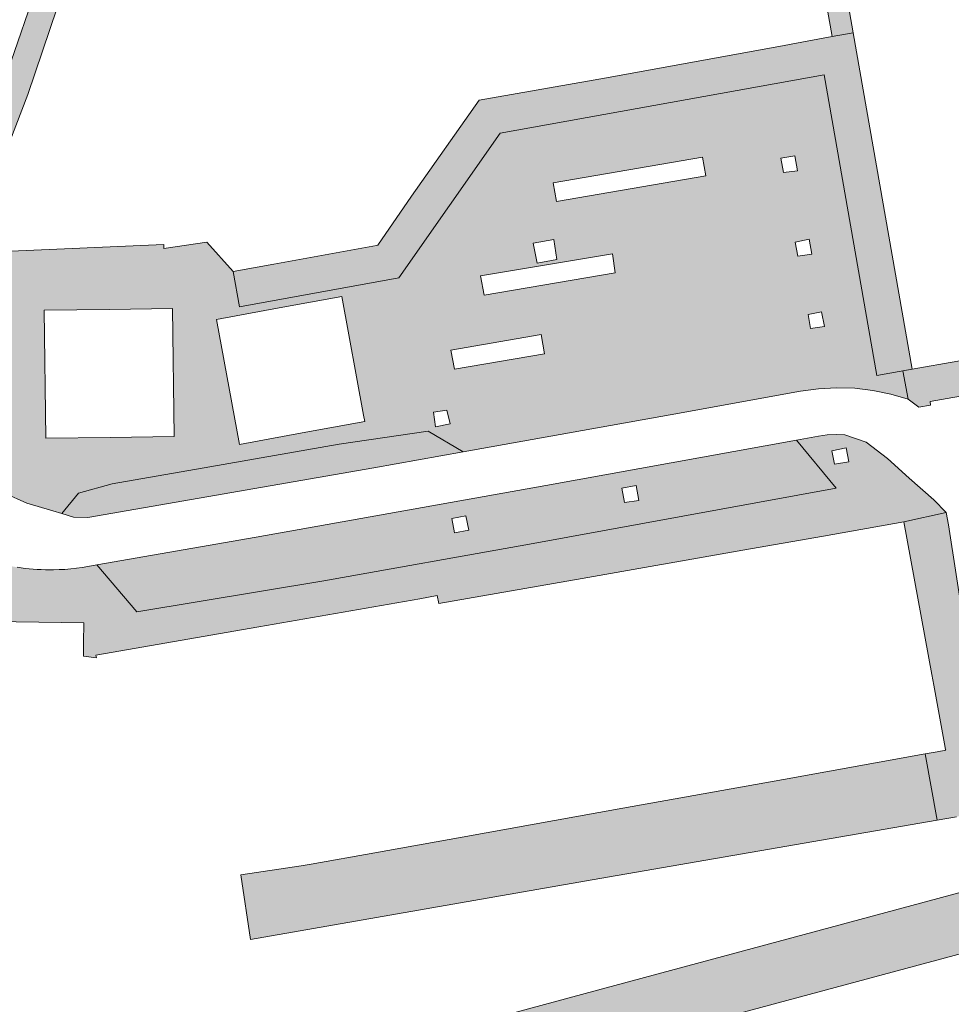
# Model space of a CAD drawing. Extents: x 97094 to 109644, y 463509 to 471969.
# Tile 120 of 256: x 103354 to 103431, y 468366 to 468448. Entities that reach past the tile are written whole.
import ezdxf

# ---------------------------------------------------------------- set-up
doc = ezdxf.new("R2010")
doc.units = 0
doc.layers.add('109 Onkruidbestrijding elementen', color=6, linetype='Continuous', lineweight=20, true_color=0xff00ff)

msp = doc.modelspace()

# ---------------------------------------------------------------- hatches: boundary and pattern name
at = {"layer": '109 Onkruidbestrijding elementen', "true_color": 0xff00ff}
for points in [[(103422.943, 468446.735), (103420.961, 468458.032), (103420.961, 468458.034), (103420.65, 468459.809), (103417.91, 468475.428), (103417.9, 468475.485), (103421.592, 468476.133), (103421.507, 468476.619), (103432.342, 468478.519), (103432.429, 468478.022), (103433.414, 468478.195), (103433.328, 468478.686), (103434.312, 468478.859), (103434.399, 468478.366), (103435.384, 468478.538), (103435.298, 468479.03), (103436.283, 468479.203), (103436.369, 468478.71), (103437.354, 468478.882), (103437.268, 468479.372), (103442.193, 468480.236), (103442.28, 468479.741), (103443.265, 468479.914), (103443.179, 468480.406), (103444.164, 468480.578), (103444.25, 468480.085), (103445.235, 468480.258), (103445.149, 468480.748), (103449.082, 468481.438), (103450.074, 468481.612), (103450.161, 468481.113), (103459.269, 468482.711), (103460.99, 468487.043), (103460.927, 468487.132), (103460.862, 468487.219), (103460.796, 468487.306), (103460.729, 468487.392), (103460.66, 468487.476), (103460.59, 468487.559), (103460.518, 468487.641), (103460.445, 468487.722), (103460.371, 468487.801), (103460.295, 468487.88), (103460.218, 468487.957), (103460.14, 468488.032), (103460.061, 468488.107), (103459.98, 468488.18), (103459.898, 468488.251), (103459.815, 468488.322), (103459.73, 468488.39), (103459.645, 468488.458), (103459.558, 468488.524), (103459.47, 468488.588), (103459.382, 468488.651), (103459.292, 468488.713), (103459.201, 468488.773), (103459.109, 468488.831), (103459.016, 468488.888), (103458.923, 468488.944), (103458.828, 468488.998), (103458.732, 468489.05), (103458.636, 468489.1), (103458.539, 468489.149), (103458.441, 468489.197), (103458.342, 468489.242), (103458.242, 468489.286), (103458.142, 468489.328), (103458.041, 468489.369), (103457.939, 468489.408), (103457.837, 468489.445), (103457.734, 468489.481), (103457.63, 468489.514), (103457.526, 468489.546), (103457.422, 468489.577), (103457.317, 468489.605), (103457.211, 468489.632), (103457.105, 468489.657), (103456.999, 468489.68), (103456.892, 468489.701), (103456.785, 468489.721), (103456.677, 468489.739), (103456.57, 468489.754), (103456.462, 468489.769), (103456.354, 468489.781), (103456.245, 468489.791), (103456.137, 468489.8), (103456.028, 468489.807), (103455.919, 468489.812), (103455.81, 468489.815), (103455.702, 468489.817), (103455.593, 468489.816), (103455.484, 468489.814), (103455.375, 468489.81), (103455.266, 468489.804), (103455.158, 468489.796), (103455.049, 468489.786), (103454.941, 468489.775), (103454.565, 468489.729), (103454.558, 468489.727), (103454.551, 468489.725), (103454.544, 468489.723), (103454.537, 468489.721), (103454.53, 468489.719), (103454.523, 468489.717), (103454.516, 468489.714), (103454.51, 468489.712), (103454.503, 468489.709), (103454.496, 468489.706), (103454.49, 468489.703), (103454.483, 468489.7), (103454.476, 468489.697), (103454.47, 468489.694), (103454.463, 468489.691), (103454.457, 468489.687), (103454.451, 468489.684), (103454.444, 468489.68), (103454.438, 468489.677), (103454.432, 468489.673), (103454.426, 468489.669), (103454.42, 468489.665), (103454.414, 468489.661), (103454.408, 468489.656), (103454.402, 468489.652), (103454.397, 468489.647), (103454.391, 468489.643), (103454.385, 468489.638), (103454.38, 468489.634), (103454.374, 468489.629), (103454.369, 468489.624), (103454.364, 468489.619), (103454.359, 468489.614), (103454.354, 468489.609), (103454.348, 468489.603), (103454.344, 468489.598), (103454.339, 468489.593), (103454.334, 468489.587), (103454.329, 468489.582), (103454.325, 468489.576), (103454.32, 468489.57), (103454.316, 468489.565), (103454.312, 468489.559), (103454.308, 468489.553), (103454.303, 468489.547), (103454.299, 468489.541), (103454.296, 468489.535), (103454.292, 468489.528), (103454.288, 468489.522), (103454.285, 468489.516), (103454.281, 468489.509), (103454.278, 468489.503), (103454.275, 468489.496), (103454.271, 468489.49), (103454.268, 468489.483), (103454.265, 468489.477), (103454.263, 468489.47), (103454.26, 468489.463), (103454.257, 468489.456), (103454.255, 468489.45), (103454.253, 468489.443), (103454.25, 468489.436), (103454.248, 468489.429), (103454.246, 468489.422), (103454.244, 468489.415), (103454.243, 468489.408), (103454.241, 468489.401), (103454.239, 468489.394), (103454.238, 468489.387), (103454.237, 468489.38), (103454.235, 468489.372), (103454.234, 468489.365), (103454.233, 468489.358), (103454.233, 468489.351), (103454.232, 468489.344), (103454.231, 468489.336), (103454.231, 468489.329), (103454.231, 468489.322), (103454.23, 468489.315), (103454.23, 468489.307), (103454.23, 468489.3), (103454.23, 468489.293), (103454.231, 468489.286), (103454.231, 468489.278), (103454.231, 468489.271), (103454.232, 468489.264), (103454.233, 468489.257), (103454.234, 468489.25), (103454.235, 468489.242), (103454.236, 468489.235), (103454.237, 468489.228), (103454.957, 468485.3), (103422.711, 468479.257), (103421.995, 468483.603), (103421.994, 468483.609), (103421.994, 468483.616), (103421.993, 468483.622), (103421.992, 468483.628), (103421.991, 468483.635), (103421.989, 468483.641), (103421.988, 468483.647), (103421.987, 468483.654), (103421.985, 468483.66), (103421.983, 468483.666), (103421.982, 468483.672), (103421.98, 468483.678), (103421.978, 468483.685), (103421.976, 468483.691), (103421.974, 468483.697), (103421.972, 468483.703), (103421.969, 468483.709), (103421.967, 468483.715), (103421.964, 468483.721), (103421.962, 468483.726), (103421.959, 468483.732), (103421.956, 468483.738), (103421.953, 468483.744), (103421.95, 468483.749), (103421.947, 468483.755), (103421.944, 468483.761), (103421.941, 468483.766), (103421.937, 468483.772), (103421.934, 468483.777), (103421.93, 468483.782), (103421.927, 468483.788), (103421.923, 468483.793), (103421.919, 468483.798), (103421.915, 468483.803), (103421.911, 468483.808), (103421.907, 468483.813), (103421.903, 468483.818), (103421.899, 468483.823), (103421.894, 468483.828), (103421.89, 468483.832), (103421.886, 468483.837), (103421.881, 468483.842), (103421.876, 468483.846), (103421.872, 468483.85), (103421.867, 468483.855), (103421.862, 468483.859), (103421.857, 468483.863), (103421.852, 468483.867), (103421.847, 468483.871), (103421.842, 468483.875), (103421.837, 468483.879), (103421.832, 468483.883), (103421.826, 468483.886), (103421.821, 468483.89), (103421.816, 468483.893), (103421.81, 468483.897), (103421.805, 468483.9), (103421.799, 468483.903), (103421.794, 468483.906), (103421.788, 468483.909), (103421.782, 468483.912), (103421.776, 468483.915), (103421.771, 468483.918), (103421.765, 468483.921), (103421.759, 468483.923), (103421.753, 468483.925), (103421.747, 468483.928), (103421.741, 468483.93), (103421.735, 468483.932), (103421.729, 468483.934), (103421.723, 468483.936), (103421.716, 468483.938), (103421.71, 468483.94), (103421.704, 468483.941), (103421.698, 468483.943), (103421.691, 468483.944), (103421.685, 468483.946), (103421.679, 468483.947), (103421.673, 468483.948), (103421.666, 468483.949), (103421.66, 468483.95), (103421.653, 468483.951), (103421.647, 468483.951), (103421.641, 468483.952), (103421.634, 468483.952), (103421.628, 468483.953), (103421.621, 468483.953), (103421.615, 468483.953), (103421.609, 468483.953), (103421.602, 468483.953), (103421.596, 468483.953), (103421.589, 468483.953), (103421.583, 468483.952), (103421.577, 468483.952), (103421.57, 468483.951), (103421.564, 468483.951), (103421.557, 468483.95), (103421.551, 468483.949), (103420.921, 468483.812), (103420.82, 468483.789), (103420.72, 468483.764), (103420.62, 468483.738), (103420.52, 468483.71), (103420.421, 468483.68), (103420.323, 468483.648), (103420.225, 468483.615), (103420.128, 468483.581), (103420.031, 468483.545), (103419.935, 468483.507), (103419.839, 468483.467), (103419.744, 468483.426), (103419.65, 468483.384), (103419.557, 468483.339), (103419.464, 468483.294), (103419.372, 468483.246), (103419.281, 468483.198), (103419.19, 468483.147), (103419.101, 468483.095), (103419.012, 468483.042), (103418.925, 468482.987), (103418.838, 468482.931), (103418.752, 468482.874), (103418.667, 468482.815), (103418.583, 468482.754), (103418.5, 468482.692), (103418.419, 468482.629), (103418.338, 468482.565), (103418.258, 468482.499), (103418.18, 468482.431), (103418.102, 468482.363), (103418.026, 468482.293), (103417.951, 468482.222), (103417.877, 468482.15), (103417.804, 468482.076), (103417.733, 468482.002), (103417.663, 468481.926), (103417.594, 468481.849), (103417.526, 468481.77), (103417.46, 468481.691), (103417.395, 468481.611), (103417.331, 468481.529), (103417.269, 468481.447), (103417.208, 468481.363), (103417.148, 468481.279), (103417.09, 468481.193), (103417.034, 468481.107), (103416.978, 468481.019), (103416.925, 468480.931), (103416.872, 468480.842), (103416.821, 468480.752), (103416.772, 468480.661), (103416.724, 468480.569), (103416.678, 468480.477), (103416.633, 468480.384), (103416.59, 468480.29), (103416.549, 468480.195), (103416.509, 468480.1), (103416.47, 468480.004), (103416.434, 468479.907), (103416.398, 468479.81), (103416.365, 468479.712), (103416.333, 468479.614), (103416.303, 468479.515), (103416.274, 468479.416), (103416.247, 468479.316), (103416.222, 468479.216), (103416.198, 468479.115), (103416.176, 468479.014), (103416.156, 468478.913), (103416.137, 468478.811), (103416.12, 468478.709), (103416.105, 468478.607), (103416.091, 468478.504), (103416.08, 468478.402), (103416.069, 468478.299), (103416.061, 468478.196), (103416.054, 468478.093), (103416.049, 468477.989), (103416.046, 468477.886), (103416.045, 468477.783), (103416.045, 468477.679), (103416.047, 468477.576), (103416.051, 468477.473), (103416.056, 468477.369), (103416.063, 468477.266), (103416.072, 468477.163), (103416.082, 468477.06), (103416.094, 468476.958), (103416.108, 468476.855), (103416.124, 468476.753), (103419.197, 468457.726), (103421.182, 468446.413), (103422.943, 468446.735)], [(103427.86, 468418.704), (103427.078, 468418.565), (103427.516, 468416.219), (103428.406, 468415.552), (103429.385, 468415.706), (103429.343, 468416.021), (103440.227, 468417.936), (103452.201, 468420.048), (103468.702, 468422.95), (103468.767, 468422.962), (103468.833, 468422.975), (103468.898, 468422.99), (103468.962, 468423.005), (103469.027, 468423.021), (103469.091, 468423.039), (103469.155, 468423.057), (103469.218, 468423.077), (103469.282, 468423.098), (103469.345, 468423.119), (103469.407, 468423.142), (103469.469, 468423.166), (103469.531, 468423.191), (103469.592, 468423.217), (103469.653, 468423.244), (103469.713, 468423.272), (103469.773, 468423.301), (103469.833, 468423.33), (103469.892, 468423.361), (103469.95, 468423.393), (103470.008, 468423.426), (103470.065, 468423.46), (103470.122, 468423.495), (103470.178, 468423.53), (103470.234, 468423.567), (103470.288, 468423.605), (103470.343, 468423.643), (103470.396, 468423.682), (103470.449, 468423.723), (103470.502, 468423.764), (103470.553, 468423.806), (103470.604, 468423.849), (103470.654, 468423.892), (103470.704, 468423.937), (103470.752, 468423.982), (103470.8, 468424.028), (103470.847, 468424.075), (103470.894, 468424.123), (103470.939, 468424.172), (103470.984, 468424.221), (103471.028, 468424.271), (103471.071, 468424.321), (103471.113, 468424.373), (103471.155, 468424.425), (103471.195, 468424.478), (103471.235, 468424.531), (103471.273, 468424.585), (103471.311, 468424.64), (103471.348, 468424.695), (103471.384, 468424.751), (103471.419, 468424.808), (103471.453, 468424.865), (103471.486, 468424.923), (103471.518, 468424.981), (103471.549, 468425.04), (103471.579, 468425.099), (103471.609, 468425.159), (103471.637, 468425.219), (103471.664, 468425.28), (103471.69, 468425.341), (103471.715, 468425.403), (103471.739, 468425.465), (103471.762, 468425.527), (103471.784, 468425.59), (103471.805, 468425.653), (103471.825, 468425.717), (103471.844, 468425.78), (103471.862, 468425.845), (103471.878, 468425.909), (103471.894, 468425.974), (103471.908, 468426.039), (103471.922, 468426.104), (103471.934, 468426.169), (103471.946, 468426.235), (103471.956, 468426.3), (103471.965, 468426.366), (103471.973, 468426.432), (103471.98, 468426.499), (103471.985, 468426.565), (103471.99, 468426.631), (103471.994, 468426.698), (103471.996, 468426.764), (103471.997, 468426.831), (103471.998, 468426.897), (103471.997, 468426.964), (103471.995, 468427.03), (103471.992, 468427.097), (103471.987, 468427.163), (103471.982, 468427.229), (103471.976, 468427.295), (103471.968, 468427.362), (103471.96, 468427.428), (103471.95, 468427.493), (103471.939, 468427.559), (103462.058, 468484.446), (103462.038, 468484.557), (103462.015, 468484.668), (103461.991, 468484.779), (103461.965, 468484.889), (103461.937, 468484.999), (103461.907, 468485.108), (103461.875, 468485.217), (103461.841, 468485.325), (103461.806, 468485.432), (103461.768, 468485.539), (103461.729, 468485.645), (103461.687, 468485.751), (103461.644, 468485.855), (103461.6, 468485.959), (103461.553, 468486.062), (103461.504, 468486.165), (103461.454, 468486.266), (103461.402, 468486.367), (103461.348, 468486.466), (103461.293, 468486.565), (103461.236, 468486.663), (103461.177, 468486.759), (103461.116, 468486.855), (103461.054, 468486.95), (103460.99, 468487.043), (103459.269, 468482.711), (103461.878, 468467.837), (103462.102, 468466.558), (103469.225, 468425.951), (103468.313, 468425.791), (103456.494, 468423.718), (103454.854, 468423.43), (103454.921, 468423.049), (103435.517, 468419.645), (103435.449, 468420.035), (103427.86, 468418.704)], [(103349.552, 468433.994), (103349.139, 468432.645), (103346.525, 468424.82), (103346.1, 468423.478), (103347.95, 468423.485), (103348.277, 468424.455), (103349.488, 468428.19), (103352.014, 468436.758), (103351.999, 468437.656), (103352.698, 468437.669), (103354.203, 468441.583), (103357.879, 468452.45), (103360.829, 468452.9), (103360.454, 468455.383), (103361.641, 468455.562), (103361.241, 468458.207), (103362.563, 468458.406), (103361.817, 468463.347), (103364.239, 468463.713), (103365.562, 468467.9), (103365.991, 468471.743), (103365.991, 468471.747), (103366.191, 468471.724), (103366.777, 468472.258), (103367.082, 468473.069), (103367.285, 468474.884), (103367.169, 468475.746), (103366.701, 468476.414), (103366.514, 468476.435), (103366.629, 468477.463), (103370.876, 468476.989), (103371.035, 468478.416), (103370.865, 468478.439), (103367.675, 468478.871), (103366.249, 468478.946), (103365.418, 468478.943), (103364.745, 468478.846), (103364.367, 468478.645), (103364.169, 468478.259), (103359.2, 468463.143), (103355.648, 468452.615), (103351.957, 468441.856), (103350.246, 468436.264), (103349.552, 468433.994)], [(103383.256, 468429.022), (103374.682, 468427.467), (103371.31, 468426.856), (103371.845, 468423.904), (103385.114, 468426.31), (103393.536, 468438.381), (103420.51, 468443.241), (103424.905, 468418.186), (103427.86, 468418.704), (103422.943, 468446.735), (103421.182, 468446.413), (103419.254, 468446.06), (103417.204, 468445.685), (103402.392, 468442.976), (103391.785, 468441.114), (103386.151, 468433.114), (103383.362, 468429.041), (103383.256, 468429.022)], [(103390.471, 468411.827), (103387.534, 468413.562), (103380.128, 468412.455), (103369.359, 468410.57), (103361.238, 468409.158), (103358.424, 468408.376), (103357.052, 468406.682), (103358.002, 468406.399), (103359.213, 468406.349), (103383.018, 468410.489), (103390.471, 468411.827)], [(103429.489, 468393.278), (103429.652, 468392.39), (103430.599, 468387.215), (103430.637, 468387.009), (103430.644, 468386.971), (103429.919, 468386.841), (103428.932, 468386.664), (103429.921, 468381.154), (103431.53, 468381.433), (103431.546, 468381.437), (103431.784, 468381.49), (103432.016, 468381.564), (103432.241, 468381.658), (103432.457, 468381.771), (103432.663, 468381.902), (103432.856, 468382.051), (103433.035, 468382.216), (103433.2, 468382.396), (103433.348, 468382.59), (103433.48, 468382.798), (103433.592, 468383.016), (103433.85, 468383.69), (103434.042, 468384.291), (103434.126, 468384.711), (103430.881, 468405.752), (103430.671, 468406.773), (103427.162, 468405.994), (103429.489, 468393.278)], [(103428.932, 468386.664), (103417.138, 468384.547), (103403.752, 468382.144), (103390.366, 468379.741), (103383.094, 468378.436), (103377.799, 468377.485), (103376.976, 468377.359), (103371.947, 468376.588), (103372.742, 468371.212), (103401.85, 468376.284), (103429.921, 468381.154), (103428.932, 468386.664)], [(103351.838, 468355.208), (103351.847, 468355.206), (103351.857, 468355.205), (103351.866, 468355.203), (103351.875, 468355.2), (103351.884, 468355.198), (103351.893, 468355.196), (103351.902, 468355.193), (103351.912, 468355.191), (103351.921, 468355.188), (103351.929, 468355.185), (103351.938, 468355.181), (103351.947, 468355.178), (103351.956, 468355.175), (103351.965, 468355.171), (103351.973, 468355.167), (103351.982, 468355.163), (103351.991, 468355.159), (103351.999, 468355.155), (103352.008, 468355.151), (103352.016, 468355.146), (103352.024, 468355.142), (103352.032, 468355.137), (103352.04, 468355.132), (103352.048, 468355.127), (103352.056, 468355.122), (103352.064, 468355.117), (103352.072, 468355.112), (103352.08, 468355.106), (103352.087, 468355.1), (103352.095, 468355.095), (103352.102, 468355.089), (103352.109, 468355.083), (103352.117, 468355.077), (103352.124, 468355.07), (103352.131, 468355.064), (103352.137, 468355.057), (103352.144, 468355.051), (103352.151, 468355.044), (103352.157, 468355.037), (103352.164, 468355.03), (103352.17, 468355.023), (103352.176, 468355.016), (103352.182, 468355.009), (103352.188, 468355.002), (103352.194, 468354.994), (103352.2, 468354.987), (103352.206, 468354.979), (103352.211, 468354.971), (103352.216, 468354.963), (103352.221, 468354.956), (103352.227, 468354.948), (103352.231, 468354.939), (103352.236, 468354.931), (103352.241, 468354.923), (103352.245, 468354.915), (103352.25, 468354.906), (103352.254, 468354.898), (103352.258, 468354.889), (103352.262, 468354.881), (103352.266, 468354.872), (103352.27, 468354.863), (103352.273, 468354.855), (103352.276, 468354.846), (103352.28, 468354.837), (103352.283, 468354.828), (103352.286, 468354.819), (103352.288, 468354.81), (103352.291, 468354.801), (103352.294, 468354.792), (103352.296, 468354.783), (103352.298, 468354.773), (103352.3, 468354.764), (103352.302, 468354.755), (103353.061, 468350.771), (103353.067, 468350.745), (103353.075, 468350.719), (103353.085, 468350.695), (103353.097, 468350.671), (103353.111, 468350.648), (103353.127, 468350.627), (103353.145, 468350.607), (103353.164, 468350.588), (103353.185, 468350.571), (103353.207, 468350.556), (103353.23, 468350.543), (103353.254, 468350.532), (103353.279, 468350.523), (103353.305, 468350.516), (103353.331, 468350.511), (103353.358, 468350.508), (103375.504, 468354.805), (103404.621, 468362.693), (103435.384, 468370.97), (103434.153, 468375.13), (103434.185, 468375.504), (103434.23, 468375.672), (103434.293, 468375.799), (103433.892, 468375.691), (103401.639, 468367.003), (103374.966, 468359.778), (103351.838, 468355.208)]]:
    msp.add_hatch(color=6, dxfattribs=at).paths.add_polyline_path(points)
h = msp.add_hatch(color=6, dxfattribs=at)
h.paths.add_polyline_path([(103352.014, 468436.758), (103349.488, 468428.19), (103348.277, 468424.455), (103347.95, 468423.485), (103350.992, 468423.497), (103351.133, 468417.11), (103351.152, 468413.927), (103351.183, 468408.888), (103352.272, 468408.394), (103354.128, 468407.551), (103356.281, 468406.911), (103357.052, 468406.682), (103358.424, 468408.376), (103361.238, 468409.158), (103369.359, 468410.57), (103380.128, 468412.455), (103387.534, 468413.562), (103390.471, 468411.827), (103407.69, 468414.918), (103418.539, 468416.88), (103420.04, 468417.087), (103421.553, 468417.166), (103423.067, 468417.119), (103424.574, 468416.944), (103426.06, 468416.644), (103427.516, 468416.219), (103427.078, 468418.565), (103427.86, 468418.704), (103424.905, 468418.186), (103420.51, 468443.241), (103393.536, 468438.381), (103385.114, 468426.31), (103371.845, 468423.904), (103371.31, 468426.856), (103369.106, 468429.286), (103365.542, 468428.778), (103365.537, 468429.098), (103352.155, 468428.503), (103352.077, 468433.08), (103352.014, 468436.758)])
h.paths.add_polyline_path([(103382.167, 468414.886), (103382.263, 468414.363), (103377.043, 468413.406), (103371.823, 468412.448), (103369.913, 468422.856), (103375.134, 468423.814), (103380.354, 468424.771), (103382.167, 468414.886)])
h.paths.add_polyline_path([(103416.924, 468436.278), (103418.069, 468436.487), (103418.293, 468435.225), (103417.137, 468435.085), (103416.924, 468436.278)])
h.paths.add_polyline_path([(103398.227, 468432.672), (103397.943, 468434.233), (103410.394, 468436.366), (103410.657, 468434.816), (103398.227, 468432.672)])
h.paths.add_polyline_path([(103403.119, 468426.728), (103392.221, 468424.885), (103391.915, 468426.48), (103402.896, 468428.315), (103403.119, 468426.728)])
h.paths.add_polyline_path([(103361.055, 468413.025), (103355.721, 468412.954), (103355.58, 468423.621), (103361.004, 468423.693), (103366.248, 468423.763), (103366.389, 468413.095), (103361.055, 468413.025)])
h.paths.add_polyline_path([(103389.734, 468418.704), (103389.446, 468420.285), (103396.948, 468421.589), (103397.224, 468419.994), (103389.734, 468418.704)])
h.paths.add_polyline_path([(103418.114, 468429.282), (103419.271, 468429.534), (103419.489, 468428.303), (103418.325, 468428.135), (103418.114, 468429.282)])
h.paths.add_polyline_path([(103396.617, 468427.554), (103396.302, 468429.218), (103397.998, 468429.52), (103398.274, 468427.844), (103396.617, 468427.554)])
h.paths.add_polyline_path([(103389.365, 468414.154), (103388.162, 468413.911), (103387.979, 468415.125), (103389.088, 468415.308), (103389.365, 468414.154)])
h.paths.add_polyline_path([(103419.179, 468423.275), (103420.301, 468423.481), (103420.562, 468422.281), (103419.382, 468422.102), (103419.179, 468423.275)])
h = msp.add_hatch(color=6, dxfattribs=at)
h.paths.add_polyline_path([(103420.047, 468413.14), (103418.231, 468412.811), (103421.519, 468408.796), (103395.991, 468404.147), (103378.847, 468401.078), (103363.3, 468398.495), (103359.968, 468402.403), (103359.22, 468402.272), (103358.743, 468402.195), (103358.264, 468402.13), (103357.783, 468402.079), (103357.303, 468402.04), (103356.822, 468402.015), (103356.34, 468402.002), (103356.004, 468402.001), (103355.669, 468402.005), (103355.333, 468402.016), (103354.998, 468402.034), (103354.663, 468402.057), (103354.329, 468402.087), (103353.995, 468402.123), (103353.662, 468402.165), (103353.33, 468402.214), (103352.999, 468402.268), (103352.669, 468402.329), (103352.34, 468402.396), (103351.853, 468402.506), (103351.37, 468402.63), (103351.406, 468400.675), (103342.469, 468400.597), (103342.389, 468402.888), (103341.715, 468402.523), (103341.146, 468402.152), (103340.648, 468401.775), (103340.251, 468401.432), (103339.862, 468401.053), (103339.533, 468400.693), (103339.247, 468400.346), (103338.959, 468399.957), (103338.695, 468399.558), (103338.407, 468399.062), (103338.208, 468398.669), (103337.783, 468397.61), (103340.055, 468397.87), (103349.465, 468397.732), (103358.874, 468397.594), (103358.849, 468395.917), (103358.833, 468394.814), (103359.919, 468394.662), (103359.88, 468394.879), (103373.459, 468397.254), (103386.855, 468399.596), (103388.306, 468399.85), (103388.422, 468399.188), (103400.367, 468401.287), (103413.762, 468403.64), (103420.462, 468404.817), (103427.162, 468405.994), (103430.671, 468406.773), (103429.65, 468407.843), (103427.595, 468409.647), (103425.79, 468411.283), (103424.014, 468412.64), (103422.25, 468413.257), (103421.513, 468413.28), (103420.777, 468413.241), (103420.047, 468413.14)])
h.paths.add_polyline_path([(103422.355, 468412.163), (103422.566, 468410.999), (103421.373, 468410.792), (103421.153, 468411.922), (103422.355, 468412.163)])
h = msp.add_hatch(color=6, dxfattribs=at)
h.paths.add_polyline_path([(103359.968, 468402.403), (103363.3, 468398.495), (103378.847, 468401.078), (103395.991, 468404.147), (103421.519, 468408.796), (103418.231, 468412.811), (103397.334, 468409.024), (103373.21, 468404.724), (103359.968, 468402.403)])
h.paths.add_polyline_path([(103405.092, 468407.784), (103403.891, 468407.619), (103403.664, 468408.797), (103404.88, 468409.012), (103405.092, 468407.784)])
h.paths.add_polyline_path([(103390.929, 468405.317), (103389.728, 468405.094), (103389.513, 468406.279), (103390.674, 468406.508), (103390.929, 468405.317)])

# ---------------------------------------------------------------- linework, layer by layer
at = {"layer": '109 Onkruidbestrijding elementen', "color": 3, "true_color": 0x00ff00}
for points in [[(103419.197, 468457.726), (103421.182, 468446.413), (103422.943, 468446.735), (103422.943, 468446.735), (103420.961, 468458.032)], [(103355.648, 468452.615), (103351.957, 468441.856), (103350.246, 468436.264), (103349.552, 468433.994), (103349.552, 468433.994), (103349.139, 468432.645), (103346.525, 468424.82), (103346.1, 468423.478), (103347.95, 468423.485), (103348.277, 468424.455), (103349.488, 468428.19), (103352.014, 468436.758), (103351.999, 468437.656), (103352.698, 468437.669), (103354.203, 468441.583), (103357.879, 468452.45)], [(103352.272, 468408.394), (103354.128, 468407.551), (103356.281, 468406.911), (103357.052, 468406.682), (103358.424, 468408.376), (103361.238, 468409.158), (103369.359, 468410.57), (103380.128, 468412.455), (103387.534, 468413.562), (103390.471, 468411.827), (103407.69, 468414.918), (103418.539, 468416.88), (103420.04, 468417.087), (103421.553, 468417.166), (103423.067, 468417.119), (103424.574, 468416.944), (103426.06, 468416.644), (103427.516, 468416.219), (103427.078, 468418.565), (103427.86, 468418.704), (103424.905, 468418.186), (103420.51, 468443.241), (103393.536, 468438.381), (103385.114, 468426.31), (103371.845, 468423.904), (103371.31, 468426.856), (103369.106, 468429.286), (103365.542, 468428.778), (103365.537, 468429.098), (103352.155, 468428.503)], [(103435.449, 468420.035), (103427.86, 468418.704), (103427.86, 468418.704), (103427.078, 468418.565), (103427.516, 468416.219), (103428.406, 468415.552), (103429.385, 468415.706), (103429.343, 468416.021), (103440.227, 468417.936)], [(103349.465, 468397.732), (103358.874, 468397.594), (103358.849, 468395.917), (103358.833, 468394.814), (103359.919, 468394.662), (103359.88, 468394.879), (103373.459, 468397.254), (103386.855, 468399.596), (103388.306, 468399.85), (103388.422, 468399.188), (103400.367, 468401.287), (103413.762, 468403.64), (103420.462, 468404.817), (103427.162, 468405.994), (103430.671, 468406.773), (103429.65, 468407.843), (103427.595, 468409.647), (103425.79, 468411.283), (103424.014, 468412.64), (103422.25, 468413.257), (103421.513, 468413.28), (103420.777, 468413.241), (103420.047, 468413.14), (103420.047, 468413.14), (103418.231, 468412.811), (103421.519, 468408.796), (103395.991, 468404.147), (103378.847, 468401.078), (103363.3, 468398.495), (103359.968, 468402.403), (103359.22, 468402.272), (103358.743, 468402.195), (103358.264, 468402.13), (103357.783, 468402.079), (103357.303, 468402.04), (103356.822, 468402.015), (103356.34, 468402.002), (103356.004, 468402.001), (103355.669, 468402.005), (103355.333, 468402.016), (103354.998, 468402.034), (103354.663, 468402.057), (103354.329, 468402.087), (103353.995, 468402.123), (103353.662, 468402.165), (103353.33, 468402.214)], [(103434.126, 468384.711), (103430.881, 468405.752), (103430.671, 468406.773), (103427.162, 468405.994), (103429.489, 468393.278), (103429.489, 468393.278), (103429.652, 468392.39), (103430.599, 468387.215), (103430.637, 468387.009), (103430.644, 468386.971), (103429.919, 468386.841), (103428.932, 468386.664), (103429.921, 468381.154), (103431.53, 468381.433)], [(103353.358, 468350.508), (103375.504, 468354.805), (103404.621, 468362.693), (103435.384, 468370.97), (103434.153, 468375.13), (103434.185, 468375.504), (103434.23, 468375.672), (103434.293, 468375.799), (103433.892, 468375.691), (103401.639, 468367.003), (103374.966, 468359.778), (103351.838, 468355.208)]]:
    msp.add_lwpolyline(points, dxfattribs=at)
for points in [[(103383.256, 468429.022), (103374.682, 468427.467), (103371.31, 468426.856), (103371.845, 468423.904), (103385.114, 468426.31), (103393.536, 468438.381), (103420.51, 468443.241), (103424.905, 468418.186), (103427.86, 468418.704), (103422.943, 468446.735), (103421.182, 468446.413), (103419.254, 468446.06), (103417.204, 468445.685), (103402.392, 468442.976), (103391.785, 468441.114), (103386.151, 468433.114), (103383.362, 468429.041), (103383.256, 468429.022)], [(103398.227, 468432.672), (103397.943, 468434.233), (103410.394, 468436.366), (103410.657, 468434.816), (103398.227, 468432.672)], [(103416.924, 468436.278), (103418.069, 468436.487), (103418.293, 468435.225), (103417.137, 468435.085), (103416.924, 468436.278)], [(103418.114, 468429.282), (103419.271, 468429.534), (103419.489, 468428.303), (103418.325, 468428.135), (103418.114, 468429.282)], [(103396.617, 468427.554), (103396.302, 468429.218), (103397.998, 468429.52), (103398.274, 468427.844), (103396.617, 468427.554)], [(103403.119, 468426.728), (103392.221, 468424.885), (103391.915, 468426.48), (103402.896, 468428.315), (103403.119, 468426.728)], [(103382.167, 468414.886), (103382.263, 468414.363), (103377.043, 468413.406), (103371.823, 468412.448), (103369.913, 468422.856), (103375.134, 468423.814), (103380.354, 468424.771), (103382.167, 468414.886)], [(103361.055, 468413.025), (103355.721, 468412.954), (103355.58, 468423.621), (103361.004, 468423.693), (103366.248, 468423.763), (103366.389, 468413.095), (103361.055, 468413.025)], [(103419.179, 468423.275), (103420.301, 468423.481), (103420.562, 468422.281), (103419.382, 468422.102), (103419.179, 468423.275)], [(103389.734, 468418.704), (103389.446, 468420.285), (103396.948, 468421.589), (103397.224, 468419.994), (103389.734, 468418.704)], [(103389.365, 468414.154), (103388.162, 468413.911), (103387.979, 468415.125), (103389.088, 468415.308), (103389.365, 468414.154)], [(103390.471, 468411.827), (103387.534, 468413.562), (103380.128, 468412.455), (103369.359, 468410.57), (103361.238, 468409.158), (103358.424, 468408.376), (103357.052, 468406.682), (103358.002, 468406.399), (103359.213, 468406.349), (103383.018, 468410.489), (103390.471, 468411.827)], [(103359.968, 468402.403), (103363.3, 468398.495), (103378.847, 468401.078), (103395.991, 468404.147), (103421.519, 468408.796), (103418.231, 468412.811), (103397.334, 468409.024), (103373.21, 468404.724), (103359.968, 468402.403)], [(103422.355, 468412.163), (103422.566, 468410.999), (103421.373, 468410.792), (103421.153, 468411.922), (103422.355, 468412.163)], [(103405.092, 468407.784), (103403.891, 468407.619), (103403.664, 468408.797), (103404.88, 468409.012), (103405.092, 468407.784)], [(103390.929, 468405.317), (103389.728, 468405.094), (103389.513, 468406.279), (103390.674, 468406.508), (103390.929, 468405.317)], [(103428.932, 468386.664), (103417.138, 468384.547), (103403.752, 468382.144), (103390.366, 468379.741), (103383.094, 468378.436), (103377.799, 468377.485), (103376.976, 468377.359), (103371.947, 468376.588), (103372.742, 468371.212), (103401.85, 468376.284), (103429.921, 468381.154), (103428.932, 468386.664)]]:
    msp.add_lwpolyline(points, close=True, dxfattribs=at)

doc.saveas('drawing.dxf')
